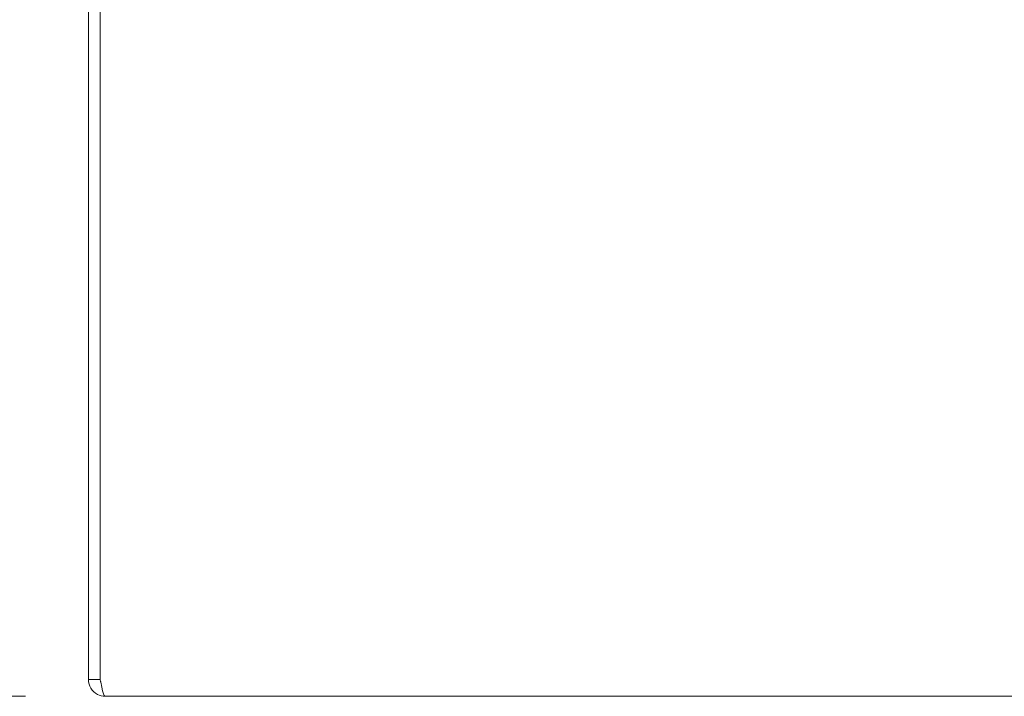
# Model space of a CAD drawing. Header units: inches. Extents: x 4 to 131, y 11 to 81.
# Tile 2 of 44: x 23 to 29, y 13 to 17. Entities that reach past the tile are written whole.
import ezdxf

# ---------------------------------------------------------------- set-up
doc = ezdxf.new("R2010")
doc.units = ezdxf.units.IN
doc.header["$LTSCALE"] = 8
doc.header["$MEASUREMENT"] = 0
doc.layers.add('Dimension (ANSI)', color=7, linetype='Continuous', lineweight=13)
doc.layers.add('Visible (ANSI)', color=7, linetype='Continuous', lineweight=13)
doc.styles.add('Note Text (ANSI)', font='RomanS.shx')
doc.dimstyles.new('Default (ANSI)', dxfattribs={"dimscale": 8, "dimtxt": 0.12, "dimasz": 0.098425, "dimexe": 0.125, "dimexo": 0.0625, "dimgap": 0.031496, "dimtad": 0, "dimtih": 1, "dimtoh": 1, "dimdec": 3, "dimrnd": 1e-08, "dimzin": 0, "dimdsep": 46, "dimtxsty": 'Note Text (ANSI)', "dimcen": 0.09, "dimdle": 0.393701, "dimclrd": 256, "dimclre": 256, "dimclrt": 256, "dimadec": 0, "dimazin": 1, "dimtfac": 1, "dimtofl": 0, "dimtmove": 0, "dimatfit": 3, "dimfxl": 0, "dimtolj": 1, "dimtzin": 4, "dimlwd": -1, "dimlwe": -1, "dimarcsym": 0})

# ---------------------------------------------------------------- blocks, each defined once
blk = doc.blocks.new('*D6')
at = {"layer": 'Defpoints', "color": 0}
for p in [(23.3004, 21.28), (14.4815, 12.924), (23.3432, 12.924)]:
    blk.add_point(p, dxfattribs=at)
at = {"layer": 'Dimension (ANSI)'}
for p, q in [((22.8004, 21.28), (13.4815, 21.28)), ((14.4815, 20.4926), (14.4815, 17.9192)), ((14.4815, 13.7114), (14.4815, 15.9524)), ((22.8432, 12.924), (13.4815, 12.924))]:
    blk.add_line(p, q, dxfattribs=at)
for points in [[(14.3503, 20.4926), (14.6127, 20.4926), (14.4815, 21.28)], [(14.3503, 13.7114), (14.6127, 13.7114), (14.4815, 12.924)]]:
    blk.add_solid(points, dxfattribs=at)
at = {"layer": 'Dimension (ANSI)', "insert": (14.4815, 16.9358), "char_height": 0.96, "attachment_point": 5, "style": 'Note Text (ANSI)'}
blk.add_mtext('\\A1;(8.4)', dxfattribs=at)
blk = doc.blocks.new('*D16')
at = {"layer": 'Defpoints', "color": 0}
for p in [(23.2379, 20.924), (19.5962, 12.924), (23.3432, 12.924)]:
    blk.add_point(p, dxfattribs=at)
at = {"layer": 'Dimension (ANSI)'}
for p, q in [((22.7379, 20.924), (18.5962, 20.924)), ((19.5962, 20.1366), (19.5962, 19.256)), ((19.5962, 13.7114), (19.5962, 14.592)), ((22.8432, 12.924), (18.5962, 12.924))]:
    blk.add_line(p, q, dxfattribs=at)
for points in [[(19.4649, 20.1366), (19.7274, 20.1366), (19.5962, 20.924)], [(19.4649, 13.7114), (19.7274, 13.7114), (19.5962, 12.924)]]:
    blk.add_solid(points, dxfattribs=at)
at = {"layer": 'Dimension (ANSI)', "insert": (19.5962, 16.924), "char_height": 0.96, "attachment_point": 5, "style": 'Note Text (ANSI)'}
blk.add_mtext('\\A1;8.00\\PTUB\\PDEPTH', dxfattribs=at)

msp = doc.modelspace()

# ---------------------------------------------------------------- linework, layer by layer
at = {"layer": 'Visible (ANSI)'}
for p, q in [((23.23791, 20.81875), (23.23791, 13.02925)), ((23.31191, 13.02925), (23.31191, 20.81875)), ((23.31262, 13.02925), (23.31262, 20.81875)), ((23.31191, 13.02925), (23.23791, 13.02925)), ((47.25766, 12.924), (23.34316, 12.924))]:
    msp.add_line(p, q, dxfattribs=at)
for points, knots in [([(23.23791, 13.02925), (23.23791, 12.99083), (23.26081, 12.95329), (23.29496, 12.93569), (23.3098, 12.92805), (23.32647, 12.924), (23.34316, 12.924)], [0, 0, 0, 0, 1.0950581, 1.0950581, 1.0950581, 1.5707963, 1.5707963, 1.5707963, 1.5707963]), ([(23.31537, 13.01543), (23.31355, 13.01887), (23.31237, 13.02263), (23.31203, 13.02653), (23.31195, 13.02743), (23.31191, 13.02834), (23.31191, 13.02925)], [1.10743779, 1.10743779, 1.10743779, 1.10743779, 1.48347479, 1.48347479, 1.48347479, 1.57079633, 1.57079633, 1.57079633, 1.57079633]), ([(23.34316, 12.924), (23.33606, 12.924), (23.32897, 12.9469), (23.32187, 12.98105), (23.31879, 12.99589), (23.3157, 13.01256), (23.31262, 13.02925)], [0, 0, 0, 0, 1.0950581, 1.0950581, 1.0950581, 1.5707963, 1.5707963, 1.5707963, 1.5707963])]:
    msp.add_open_spline(points, degree=3, knots=knots, dxfattribs=at)

# ---------------------------------------------------------------- dimensions: what is measured, and where the dimension line sits
at = {"layer": 'Dimension (ANSI)'}
for base, p1, text, override, picture, middle in [((14.48151, 12.924), (23.30041, 21.28), '(<>)', {"dimgap": 0.031496, "dimdec": 1, "dimtol": 0, "dimlim": 0, "dimtp": 0, "dimtm": 0, "dimtdec": 1, "dimatfit": 1}, '*D6', (14.48151, 16.93581)), ((19.59616, 12.924), (23.23791, 20.924), '<>\\PTUB\\PDEPTH', {"dimdec": 2, "dimtp": 0, "dimtm": 0, "dimtdec": 2, "dimatfit": 1}, '*D16', (19.59616, 16.924))]:
    dim = msp.add_linear_dim(base=base, p1=p1, p2=(23.34316, 12.924), angle=270, text=text, dimstyle='Default (ANSI)', override=override, dxfattribs=at)
    dim.commit()
    dim.dimension.update_dxf_attribs({"geometry": picture, "text_midpoint": middle, "dimtype": 160})

doc.saveas('drawing.dxf')
